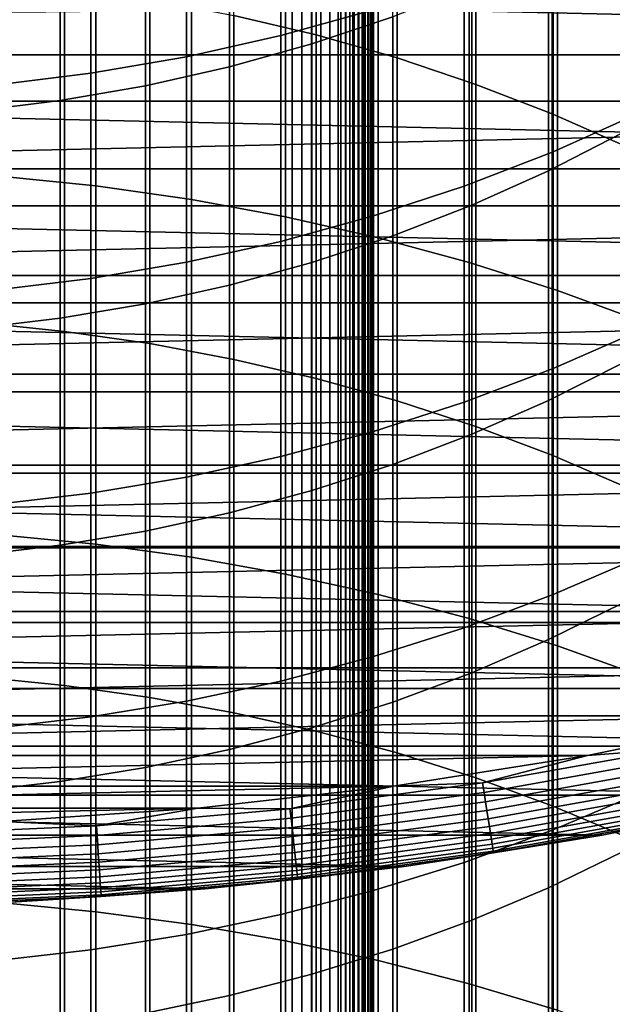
# Model space of a CAD drawing. Header units: metres. Extents: x -28 to 70, y -218 to 28.
# Tile 187 of 256: x 1.32 to 4.97, y -28.1 to -22.03. Entities that reach past the tile are written whole.
import ezdxf

# ---------------------------------------------------------------- set-up
doc = ezdxf.new("R2010")
doc.units = ezdxf.units.M
doc.layers.add('solid_10_261_432_XXX', color=7, linetype='CONTINUOUS')

msp = doc.modelspace()

# ---------------------------------------------------------------- linework, layer by layer
at = {"layer": 'solid_10_261_432_XXX'}
for points in [[(-3.3, -17.029387, 235.5), (-3.3, -180.294357, 235.5), (3.3, -180.294357, 235.5), (3.3, -17.029387, 235.5)], [(3, -17.029387, 225.5), (3, -180.294357, 225.5), (-3, -180.294357, 225.5), (-3, -17.029387, 225.5)], [(3.060268, -180.294357, 225.503647), (3, -180.294357, 225.5), (3, -17.029387, 225.5), (3.060268, -17.029387, 225.503647)], [(3.060268, -17.029387, 225.503647), (3.119658, -17.029387, 225.514526), (3.119658, -180.294357, 225.514526), (3.060268, -180.294357, 225.503647)], [(3.119658, -17.029387, 225.514526), (3.176794, -17.029387, 225.532303), (3.176794, -180.294357, 225.532303), (3.119658, -180.294357, 225.514526)], [(3.176794, -17.029387, 225.532303), (3.231933, -17.029387, 225.557053), (3.231934, -180.294357, 225.557053), (3.176794, -180.294357, 225.532303)], [(3.231933, -17.029387, 225.557053), (3.283684, -17.029387, 225.588272), (3.283684, -180.294357, 225.588272), (3.231934, -180.294357, 225.557053)], [(3.283684, -17.029387, 225.588272), (3.33129, -17.029387, 225.625504), (3.33129, -180.294357, 225.625504), (3.283684, -180.294357, 225.588272)], [(3.328463, -17.029387, 235.497971), (3.3, -17.029387, 235.5), (3.3, -180.294357, 235.5), (3.328463, -180.294357, 235.497971)], [(3.356374, -17.029387, 235.491898), (3.328463, -17.029387, 235.497971), (3.328463, -180.294357, 235.497971), (3.356374, -180.294357, 235.491898)], [(3.33129, -17.029387, 225.625504), (3.374055, -17.029387, 225.668213), (3.374055, -180.294357, 225.668213), (3.33129, -180.294357, 225.625504)], [(3.383135, -17.029387, 235.481903), (3.356374, -17.029387, 235.491898), (3.356374, -180.294357, 235.491898), (3.383135, -180.294357, 235.481903)], [(3.374055, -17.029387, 225.668213), (3.411355, -17.029387, 225.715775), (3.411355, -180.294357, 225.715775), (3.374055, -180.294357, 225.668213)], [(3.4082, -17.029387, 235.468201), (3.383135, -17.029387, 235.481903), (3.383135, -180.294357, 235.481903), (3.4082, -180.294357, 235.468201)], [(3.431058, -17.029387, 235.45108), (3.4082, -17.029387, 235.468201), (3.4082, -180.294357, 235.468201), (3.431058, -180.294357, 235.45108)], [(3.411355, -17.029387, 225.715775), (3.442644, -17.029387, 225.767471), (3.442644, -180.294357, 225.767471), (3.411355, -180.294357, 225.715775)], [(3.451243, -17.029387, 235.430862), (3.431058, -17.029387, 235.45108), (3.431058, -180.294357, 235.45108), (3.451243, -180.294357, 235.430862)], [(3.442644, -17.029387, 225.767471), (3.467465, -17.029387, 225.822586), (3.467465, -180.294357, 225.822586), (3.442644, -180.294357, 225.767471)], [(3.468343, -17.029387, 235.40799), (3.451243, -17.029387, 235.430862), (3.451243, -180.294357, 235.430862), (3.468343, -180.294357, 235.40799)], [(3.467465, -17.029387, 225.822586), (3.485456, -17.029387, 225.88028), (3.485456, -180.294357, 225.88028), (3.467465, -180.294357, 225.822586)], [(3.482009, -17.029387, 235.382904), (3.468343, -17.029387, 235.40799), (3.468343, -180.294357, 235.40799), (3.482009, -180.294357, 235.382904)], [(3.491963, -17.029387, 235.356125), (3.482009, -17.029387, 235.382904), (3.482009, -180.294357, 235.382904), (3.491963, -180.294357, 235.356125)], [(3.485456, -17.029387, 225.88028), (3.496354, -17.029387, 225.939728), (3.496354, -180.294357, 225.939728), (3.485456, -180.294357, 225.88028)], [(3.498001, -17.029387, 235.328201), (3.491963, -17.029387, 235.356125), (3.491963, -180.294357, 235.356125), (3.498001, -180.294357, 235.328201)], [(3.496354, -17.029387, 225.939728), (3.5, -17.029387, 226), (3.5, -180.294357, 226), (3.496354, -180.294357, 225.939728)], [(3.498001, -180.294357, 235.328201), (3.5, -180.294357, 235.300003), (3.5, -17.029387, 235.300003), (3.498001, -17.029387, 235.328201)], [(3.5, -17.029387, 235.300003), (3.5, -180.294357, 235.300003), (3.5, -180.294357, 226), (3.5, -17.029387, 226)], [(3.1491, -20.067823, 459.382751), (3.1491, -22.125696, 461.557281), (2.640641, -22.004824, 461.674866), (2.640641, -19.943756, 459.496979)], [(3.646882, -20.213453, 459.248688), (3.646882, -22.267578, 461.419281), (3.1491, -22.125696, 461.557281), (3.1491, -20.067823, 459.382751)], [(4.1323, -20.380152, 459.095245), (4.1323, -22.429985, 461.261292), (3.646882, -22.267578, 461.419281), (3.646882, -20.213453, 459.248688)], [(4.603708, -20.567352, 458.922913), (4.603708, -22.612368, 461.083862), (4.1323, -22.429985, 461.261292), (4.1323, -20.380152, 459.095245)], [(5.059506, -20.774424, 458.732269), (5.059506, -22.814106, 460.887604), (4.603708, -22.612368, 461.083862), (4.603708, -20.567352, 458.922913)], [(3.122935, -20.891821, 431.473114), (3.122935, -22.180351, 433.635559), (3.621314, -22.013006, 433.738434), (3.621314, -20.721704, 431.57135)], [(3.501391, -20.758537, 428.68335), (3.501391, -21.970247, 430.850494), (2.929983, -22.12952, 430.758545), (2.929983, -20.920284, 428.595795)], [(1.197506, -20.844639, 462.803528), (1.197506, -22.996475, 464.955353), (1.791665, -23.05608, 464.894104), (1.791665, -20.905909, 462.743927)], [(1.791665, -20.905909, 462.743927), (1.791665, -23.05608, 464.894104), (2.379969, -23.139263, 464.808594), (2.379969, -20.991417, 462.660736)], [(2.929983, -20.920284, 428.595795), (2.929983, -22.12952, 430.758545), (2.348998, -22.260256, 430.683075), (2.348998, -21.053049, 428.523956)], [(2.613968, -21.03653, 431.389587), (2.613968, -22.322702, 433.548065), (3.122935, -22.180351, 433.635559), (3.122935, -20.891821, 431.473114)], [(2.379969, -20.991417, 462.660736), (2.379969, -23.139263, 464.808594), (2.960494, -23.245752, 464.699127), (2.960494, -21.100882, 462.55426)], [(2.348998, -21.053049, 428.523956), (2.348998, -22.260256, 430.683075), (1.760336, -22.362024, 430.624298), (1.760336, -21.156399, 428.468018)], [(2.096138, -21.155336, 431.320984), (2.096138, -22.439573, 433.476227), (2.613968, -22.322702, 433.548065), (2.613968, -21.03653, 431.389587)], [(2.960494, -21.100882, 462.55426), (2.960494, -23.245752, 464.699127), (3.531343, -23.3752, 464.56604), (3.531343, -21.233948, 462.424805)], [(1.760336, -21.156399, 428.468018), (1.760336, -22.362024, 430.624298), (1.16592, -22.434492, 430.582458), (1.16592, -21.229992, 428.428192)], [(1.571201, -21.247841, 431.267578), (1.571201, -22.530573, 433.420288), (2.096138, -22.439573, 433.476227), (2.096138, -21.155336, 431.320984)], [(3.531343, -21.233948, 462.424805), (3.531343, -23.3752, 464.56604), (4.090651, -23.527184, 464.409821), (4.090651, -21.390177, 462.272827)], [(1.040938, -21.31373, 431.229553), (1.040938, -22.595388, 433.380432), (1.571201, -22.530573, 433.420288), (1.571201, -21.247841, 431.267578)], [(5.139678, -21.326853, 431.221954), (5.139678, -22.608297, 433.372498), (4.608047, -22.845768, 433.226532), (4.608047, -21.568256, 431.082581)], [(4.090651, -21.390177, 462.272827), (4.090651, -23.527184, 464.409821), (4.636589, -23.701204, 464.230927), (4.636589, -21.569061, 462.098785)], [(4.57959, -21.60568, 433.9888), (4.57959, -22.963257, 436.130615), (5.036238, -22.72879, 436.283813), (5.036238, -21.367081, 434.135468)], [(16.164074, -22.247982, -5), (-16.164074, -22.247982, -5), (-17.145966, -21.50037, -5)], [(17.145966, -21.50037, -5), (16.164074, -22.247982, -5), (-17.145966, -21.50037, -5)], [(4.608047, -21.568256, 431.082581), (4.608047, -22.845768, 433.226532), (4.061356, -23.056971, 433.09671), (4.061356, -21.782955, 430.958618)], [(4.107415, -21.821232, 433.856323), (4.107415, -23.175076, 435.992218), (4.57959, -22.963257, 436.130615), (4.57959, -21.60568, 433.9888)], [(4.636589, -21.569061, 462.098785), (4.636589, -23.701204, 464.230927), (5.167373, -23.896696, 464.029968), (5.167373, -21.770018, 461.90329)], [(1.598617, -21.827667, 461.847229), (1.598617, -23.95278, 463.972321), (1.068586, -23.898609, 464.028015), (1.068586, -21.771982, 461.901398)], [(4.061356, -21.782955, 430.958618), (4.061356, -23.056971, 433.09671), (3.501391, -23.241211, 432.983459), (3.501391, -21.970247, 430.850494)], [(14.874039, -22.533596), (15.870024, -21.843588), (0, -22), (-14.873999, -22.533623)], [(2.123228, -21.905369, 461.771637), (2.123228, -24.028368, 463.894623), (1.598617, -23.95278, 463.972321), (1.598617, -21.827667, 461.847229)], [(3.621314, -22.013006, 433.738434), (3.621314, -23.363529, 435.86911), (4.107415, -23.175076, 435.992218), (4.107415, -21.821232, 433.856323)], [(2.640641, -22.004824, 461.674866), (2.640641, -24.12512, 463.795166), (2.123228, -24.028368, 463.894623), (2.123228, -21.905369, 461.771637)], [(3.1491, -22.125696, 461.557281), (3.1491, -24.242708, 463.674316), (2.640641, -24.12512, 463.795166), (2.640641, -22.004824, 461.674866)], [(3.501391, -21.970247, 430.850494), (3.501391, -23.241211, 432.983459), (2.929983, -23.397892, 432.887146), (2.929983, -22.12952, 430.758545)], [(3.122935, -22.180351, 433.635559), (3.122935, -23.527977, 435.761658), (3.621314, -23.363529, 435.86911), (3.621314, -22.013006, 433.738434)], [(2.929983, -22.12952, 430.758545), (2.929983, -23.397892, 432.887146), (2.348998, -23.526497, 432.808075), (2.348998, -22.260256, 430.683075)], [(3.646882, -22.267578, 461.419281), (3.646882, -24.380732, 463.53241), (3.1491, -24.242708, 463.674316), (3.1491, -22.125696, 461.557281)], [(2.613968, -22.322702, 433.548065), (2.613968, -23.667862, 435.670288), (3.122935, -23.527977, 435.761658), (3.122935, -22.180351, 433.635559)], [(15.149656, -22.950771, -5), (-15.149656, -22.950771, -5), (-16.164074, -22.247982, -5)], [(16.164074, -22.247982, -5), (15.149656, -22.950771, -5), (-16.164074, -22.247982, -5)], [(2.348998, -22.260256, 430.683075), (2.348998, -23.526497, 432.808075), (1.760336, -23.626606, 432.746552), (1.760336, -22.362024, 430.624298)], [(4.1323, -22.429985, 461.261292), (4.1323, -24.538723, 463.370026), (3.646882, -24.380732, 463.53241), (3.646882, -22.267578, 461.419281)], [(2.096138, -22.439573, 433.476227), (2.096138, -23.782711, 435.595245), (2.613968, -23.667862, 435.670288), (2.613968, -22.322702, 433.548065)], [(1.760336, -22.362024, 430.624298), (1.760336, -23.626606, 432.746552), (1.16592, -23.697895, 432.702728), (1.16592, -22.434492, 430.582458)], [(1.571201, -22.530573, 433.420288), (1.571201, -23.872133, 435.536804), (2.096138, -23.782711, 435.595245), (2.096138, -22.439573, 433.476227)], [(4.603708, -22.612368, 461.083862), (4.603708, -24.716146, 463.187622), (4.1323, -24.538723, 463.370026), (4.1323, -22.429985, 461.261292)], [(-14.873999, -22.533623), (-13.848095, -23.178228), (14.874039, -22.533596)], [(-13.848095, -23.178228), (13.848136, -23.178204), (14.874039, -22.533596)], [(1.040938, -22.595388, 433.380432), (1.040938, -23.935825, 435.495209), (1.571201, -23.872133, 435.536804), (1.571201, -22.530573, 433.420288)], [(5.059506, -22.814106, 460.887604), (5.059506, -24.912403, 462.985901), (4.603708, -24.716146, 463.187622), (4.603708, -22.612368, 461.083862)], [(5.139678, -22.608297, 433.372498), (5.139678, -23.948511, 435.486908), (4.608047, -24.18187, 435.334442), (4.608047, -22.845768, 433.226532)], [(4.57959, -22.963257, 436.130615), (4.57959, -24.379333, 438.234192), (5.036238, -24.149178, 438.393799), (5.036238, -22.72879, 436.283813)], [(4.608047, -22.845768, 433.226532), (4.608047, -24.18187, 435.334442), (4.061356, -24.389414, 435.198853), (4.061356, -23.056971, 433.09671)], [(14.104724, -23.607344, -5), (-14.104724, -23.607344, -5), (-15.149656, -22.950771, -5)], [(15.149656, -22.950771, -5), (14.104724, -23.607344, -5), (-15.149656, -22.950771, -5)], [(1.197506, -22.996475, 464.955353), (1.197506, -25.206787, 467.047089), (1.791665, -25.264681, 466.984192), (1.791665, -23.05608, 464.894104)], [(4.107415, -23.175076, 435.992218), (4.107415, -24.587259, 438.090027), (4.57959, -24.379333, 438.234192), (4.57959, -22.963257, 436.130615)], [(1.791665, -23.05608, 464.894104), (1.791665, -25.264681, 466.984192), (2.379969, -25.345476, 466.896423), (2.379969, -23.139263, 464.808594)], [(4.061356, -23.056971, 433.09671), (4.061356, -24.389414, 435.198853), (3.501391, -24.570465, 435.080566), (3.501391, -23.241211, 432.983459)], [(-13.848095, -23.178228), (-12.79426, -23.776182), (13.848136, -23.178204)], [(-12.79426, -23.776182), (12.794302, -23.776161), (13.848136, -23.178204)], [(2.379969, -23.139263, 464.808594), (2.379969, -25.345476, 466.896423), (2.960494, -25.448908, 466.784088), (2.960494, -23.245752, 464.699127)], [(3.621314, -23.363529, 435.86911), (3.621314, -24.772247, 437.961761), (4.107415, -24.587259, 438.090027), (4.107415, -23.175076, 435.992218)], [(3.501391, -23.241211, 432.983459), (3.501391, -24.570465, 435.080566), (2.929983, -24.724432, 434.97998), (2.929983, -23.397892, 432.887146)], [(2.960494, -23.245752, 464.699127), (2.960494, -25.448908, 466.784088), (3.531343, -25.57464, 466.647491), (3.531343, -23.3752, 464.56604)], [(3.122935, -23.527977, 435.761658), (3.122935, -24.933674, 437.849823), (3.621314, -24.772247, 437.961761), (3.621314, -23.363529, 435.86911)], [(2.929983, -23.397892, 432.887146), (2.929983, -24.724432, 434.97998), (2.348998, -24.850809, 434.89743), (2.348998, -23.526497, 432.808075)], [(3.531343, -23.3752, 464.56604), (3.531343, -25.57464, 466.647491), (4.090651, -25.722261, 466.487122), (4.090651, -23.527184, 464.409821)], [(2.348998, -23.526497, 432.808075), (2.348998, -24.850809, 434.89743), (1.760336, -24.949186, 434.83313), (1.760336, -23.626606, 432.746552)], [(2.613968, -23.667862, 435.670288), (2.613968, -25.070988, 437.754608), (3.122935, -24.933674, 437.849823), (3.122935, -23.527977, 435.761658)], [(4.090651, -23.527184, 464.409821), (4.090651, -25.722261, 466.487122), (4.636589, -25.891289, 466.303528), (4.636589, -23.701204, 464.230927)], [(13.031395, -24.216373, -5), (-13.031395, -24.216373, -5), (-14.104724, -23.607344, -5)], [(14.104724, -23.607344, -5), (13.031395, -24.216373, -5), (-14.104724, -23.607344, -5)], [(1.760336, -23.626606, 432.746552), (1.760336, -24.949186, 434.83313), (1.16592, -25.019241, 434.787384), (1.16592, -23.697895, 432.702728)], [(2.096138, -23.782711, 435.595245), (2.096138, -25.183725, 437.676453), (2.613968, -25.070988, 437.754608), (2.613968, -23.667862, 435.670288)], [(4.636589, -23.701204, 464.230927), (4.636589, -25.891289, 466.303528), (5.167373, -26.081169, 466.09726), (5.167373, -23.896696, 464.029968)], [(-12.79426, -23.776182), (-11.714675, -24.326248), (12.794302, -23.776161)], [(-11.714675, -24.326248), (11.714718, -24.326229), (12.794302, -23.776161)], [(1.571201, -23.872133, 435.536804), (1.571201, -25.271503, 437.615601), (2.096138, -25.183725, 437.676453), (2.096138, -23.782711, 435.595245)], [(1.040938, -23.935825, 435.495209), (1.040938, -25.334024, 437.572235), (1.571201, -25.271503, 437.615601), (1.571201, -23.872133, 435.536804)], [(1.598617, -23.95278, 463.972321), (1.598617, -26.135641, 466.038086), (1.068586, -26.083027, 466.095245), (1.068586, -23.898609, 464.028015)], [(2.123228, -24.028368, 463.894623), (2.123228, -26.209061, 465.958344), (1.598617, -26.135641, 466.038086), (1.598617, -23.95278, 463.972321)], [(5.139678, -23.948511, 435.486908), (5.139678, -25.346478, 437.563599), (4.608047, -25.575548, 437.404755), (4.608047, -24.18187, 435.334442)], [(2.640641, -24.12512, 463.795166), (2.640641, -26.303036, 465.856232), (2.123228, -26.209061, 465.958344), (2.123228, -24.028368, 463.894623)], [(3.1491, -24.242708, 463.674316), (3.1491, -26.417248, 465.732178), (2.640641, -26.303036, 465.856232), (2.640641, -24.12512, 463.795166)], [(4.57959, -24.379333, 438.234192), (4.57959, -25.852837, 440.297974), (5.036238, -25.627165, 440.463837), (5.036238, -24.149178, 438.393799)], [(4.608047, -24.18187, 435.334442), (4.608047, -25.575548, 437.404755), (4.061356, -25.779276, 437.263519), (4.061356, -24.389414, 435.198853)], [(11.931824, -24.776632, -5), (-11.931824, -24.776632, -5), (-13.031395, -24.216373, -5)], [(13.031395, -24.216373, -5), (11.931824, -24.776632, -5), (-13.031395, -24.216373, -5)], [(3.646882, -24.380732, 463.53241), (3.646882, -26.55131, 465.586548), (3.1491, -26.417248, 465.732178), (3.1491, -24.242708, 463.674316)], [(-11.714675, -24.326248), (-10.611524, -24.827314), (11.714718, -24.326229)], [(-10.611524, -24.827314), (10.611567, -24.827295), (11.714718, -24.326229)], [(4.061356, -24.389414, 435.198853), (4.061356, -25.779276, 437.263519), (3.501391, -25.956999, 437.140289), (3.501391, -24.570465, 435.080566)], [(4.1323, -24.538723, 463.370026), (4.1323, -26.704765, 465.419861), (3.646882, -26.55131, 465.586548), (3.646882, -24.380732, 463.53241)], [(4.107415, -24.587259, 438.090027), (4.107415, -26.056711, 440.148132), (4.57959, -25.852837, 440.297974), (4.57959, -24.379333, 438.234192)], [(3.501391, -24.570465, 435.080566), (3.501391, -25.956999, 437.140289), (2.929983, -26.108135, 437.035492), (2.929983, -24.724432, 434.97998)], [(4.603708, -24.716146, 463.187622), (4.603708, -26.877098, 465.232635), (4.1323, -26.704765, 465.419861), (4.1323, -24.538723, 463.370026)], [(3.621314, -24.772247, 437.961761), (3.621314, -26.238094, 440.014801), (4.107415, -26.056711, 440.148132), (4.107415, -24.587259, 438.090027)], [(2.929983, -24.724432, 434.97998), (2.929983, -26.108135, 437.035492), (2.348998, -26.232191, 436.949463), (2.348998, -24.850809, 434.89743)], [(5.059506, -24.912403, 462.985901), (5.059506, -27.06772, 465.025574), (4.603708, -26.877098, 465.232635), (4.603708, -24.716146, 463.187622)], [(10.808199, -25.28701, -5), (-10.808199, -25.28701, -5), (-11.931824, -24.776632, -5)], [(11.931824, -24.776632, -5), (10.808199, -25.28701, -5), (-11.931824, -24.776632, -5)], [(3.122935, -24.933674, 437.849823), (3.122935, -26.396374, 439.898468), (3.621314, -26.238094, 440.014801), (3.621314, -24.772247, 437.961761)], [(-10.611524, -24.827314), (-9.486959, -25.278402), (10.611567, -24.827295)], [(-9.486959, -25.278402), (9.487002, -25.278385), (10.611567, -24.827295)], [(2.348998, -24.850809, 434.89743), (2.348998, -26.232191, 436.949463), (1.760336, -26.328758, 436.882507), (1.760336, -24.949186, 434.83313)], [(2.613968, -25.070988, 437.754608), (2.613968, -26.531012, 439.7995), (3.122935, -26.396374, 439.898468), (3.122935, -24.933674, 437.849823)], [(1.760336, -24.949186, 434.83313), (1.760336, -26.328758, 436.882507), (1.16592, -26.397526, 436.834808), (1.16592, -25.019241, 434.787384)], [(2.096138, -25.183725, 437.676453), (2.096138, -26.641554, 439.718262), (2.613968, -26.531012, 439.7995), (2.613968, -25.070988, 437.754608)], [(1.571201, -25.271503, 437.615601), (1.571201, -26.727621, 439.654999), (2.096138, -26.641554, 439.718262), (2.096138, -25.183725, 437.676453)], [(1.197506, -25.206787, 467.047089), (1.197506, -27.473896, 469.077118), (1.791665, -27.530035, 469.012665), (1.791665, -25.264681, 466.984192)], [(9.662813, -25.746456, -5), (-9.662813, -25.746456, -5), (-10.808199, -25.28701, -5)], [(10.808199, -25.28701, -5), (9.662813, -25.746456, -5), (-10.808199, -25.28701, -5)], [(-9.486959, -25.278402), (-8.343321, -25.678572), (9.487002, -25.278385)], [(-8.343321, -25.678572), (8.343367, -25.678556), (9.487002, -25.278385)], [(1.040938, -25.334024, 437.572235), (1.040938, -26.788925, 439.609955), (1.571201, -26.727621, 439.654999), (1.571201, -25.271503, 437.615601)], [(1.791665, -25.264681, 466.984192), (1.791665, -27.530035, 469.012665), (2.379969, -27.608379, 468.922699), (2.379969, -25.345476, 466.896423)], [(2.379969, -25.345476, 466.896423), (2.379969, -27.608379, 468.922699), (2.960494, -27.708677, 468.807526), (2.960494, -25.448908, 466.784088)], [(5.139678, -25.346478, 437.563599), (5.139678, -26.801136, 439.600983), (4.608047, -27.025742, 439.435883), (4.608047, -25.575548, 437.404755)], [(2.960494, -25.448908, 466.784088), (2.960494, -27.708677, 468.807526), (3.531343, -27.830599, 468.667542), (3.531343, -25.57464, 466.647491)], [(3.531343, -25.57464, 466.647491), (3.531343, -27.830599, 468.667542), (4.090651, -27.973745, 468.503174), (4.090651, -25.722261, 466.487122)], [(4.608047, -25.575548, 437.404755), (4.608047, -27.025742, 439.435883), (4.061356, -27.2255, 439.289062), (4.061356, -25.779276, 437.263519)], [(4.57959, -25.852837, 440.297974), (4.57959, -27.382645, 442.320343), (5.036238, -27.161629, 442.492371), (5.036238, -25.627165, 440.463837)], [(-8.343321, -25.678572), (-7.182882, -26.027027), (8.343367, -25.678556)], [(-7.182882, -26.027027), (7.182928, -26.027016), (8.343367, -25.678556)], [(4.090651, -25.722261, 466.487122), (4.090651, -27.973745, 468.503174), (4.636589, -28.137648, 468.314972), (4.636589, -25.891289, 466.303528)], [(8.49796, -26.154057, -5), (-8.49796, -26.154057, -5), (-9.662813, -25.746456, -5)], [(9.662813, -25.746456, -5), (8.49796, -26.154057, -5), (-9.662813, -25.746456, -5)], [(4.061356, -25.779276, 437.263519), (4.061356, -27.2255, 439.289062), (3.501391, -27.399761, 439.16098), (3.501391, -25.956999, 437.140289)], [(4.107415, -26.056711, 440.148132), (4.107415, -27.582314, 442.164948), (4.57959, -27.382645, 442.320343), (4.57959, -25.852837, 440.297974)], [(4.636589, -25.891289, 466.303528), (4.636589, -28.137648, 468.314972), (5.167373, -28.321774, 468.103546), (5.167373, -26.081169, 466.09726)], [(3.501391, -25.956999, 437.140289), (3.501391, -27.399761, 439.16098), (2.929983, -27.547951, 439.052063), (2.929983, -26.108135, 437.035492)], [(-7.182882, -26.027027), (-6.007944, -26.32308), (7.182928, -26.027016)], [(-6.007944, -26.32308), (6.00799, -26.323071), (7.182928, -26.027016)], [(1.598617, -26.135641, 466.038086), (1.598617, -28.374594, 468.042908), (1.068586, -28.323574, 468.101471), (1.068586, -26.083027, 466.095245)], [(3.621314, -26.238094, 440.014801), (3.621314, -27.759954, 442.026672), (4.107415, -27.582314, 442.164948), (4.107415, -26.056711, 440.148132)], [(7.315989, -26.508984, -5), (-7.315989, -26.508984, -5), (-8.49796, -26.154057, -5)], [(8.49796, -26.154057, -5), (7.315989, -26.508984, -5), (-8.49796, -26.154057, -5)], [(2.123228, -26.209061, 465.958344), (2.123228, -28.445787, 467.961151), (1.598617, -28.374594, 468.042908), (1.598617, -26.135641, 466.038086)], [(2.929983, -26.108135, 437.035492), (2.929983, -27.547951, 439.052063), (2.348998, -27.66959, 438.962677), (2.348998, -26.232191, 436.949463)], [(2.640641, -26.303036, 465.856232), (2.640641, -28.536915, 467.856506), (2.123228, -28.445787, 467.961151), (2.123228, -26.209061, 465.958344)], [(2.348998, -26.232191, 436.949463), (2.348998, -27.66959, 438.962677), (1.760336, -27.764277, 438.893066), (1.760336, -26.328758, 436.882507)], [(3.122935, -26.396374, 439.898468), (3.122935, -27.914968, 441.906036), (3.621314, -27.759954, 442.026672), (3.621314, -26.238094, 440.014801)], [(-6.007944, -26.32308), (-4.820953, -26.566114), (6.00799, -26.323071)], [(-4.820953, -26.566114), (4.821001, -26.566105), (6.00799, -26.323071)], [(1.760336, -26.328758, 436.882507), (1.760336, -27.764277, 438.893066), (1.16592, -27.831703, 438.843506), (1.16592, -26.397526, 436.834808)], [(3.1491, -26.417248, 465.732178), (3.1491, -28.647665, 467.72934), (2.640641, -28.536915, 467.856506), (2.640641, -26.303036, 465.856232)], [(5.352573, -26.525612, -0.003646), (6.00799, -26.323071), (4.821001, -26.566105)], [(2.613968, -26.531012, 439.7995), (2.613968, -28.046829, 441.803406), (3.122935, -27.914968, 441.906036), (3.122935, -26.396374, 439.898468)], [(3.646882, -26.55131, 465.586548), (3.646882, -28.777662, 467.580078), (3.1491, -28.647665, 467.72934), (3.1491, -26.417248, 465.732178)], [(6.119315, -26.81052, -5), (-6.119315, -26.81052, -5), (-7.315989, -26.508984, -5)], [(7.315989, -26.508984, -5), (6.119315, -26.81052, -5), (-7.315989, -26.508984, -5)], [(-4.820953, -26.566114), (-3.624228, -26.755651), (4.821001, -26.566105)], [(-3.624228, -26.755651), (3.624276, -26.755646), (4.821001, -26.566105)], [(2.096138, -26.641554, 439.718262), (2.096138, -28.155088, 441.719147), (2.613968, -28.046829, 441.803406), (2.613968, -26.531012, 439.7995)], [(4.174017, -26.736412, -0.003646), (4.821001, -26.566105), (3.624276, -26.755646)], [(4.1323, -26.704765, 465.419861), (4.1323, -28.926468, 467.40921), (3.646882, -28.777662, 467.580078), (3.646882, -26.55131, 465.586548)], [(4.174017, -26.736412, -0.003646), (5.352573, -26.525612, -0.003646), (4.821001, -26.566105)], [(4.183187, -26.795149, -0.014544), (5.364332, -26.583885, -0.014544), (5.352573, -26.525612, -0.003646), (4.174017, -26.736412, -0.003646)], [(1.571201, -26.727621, 439.654999), (1.571201, -28.239382, 441.653534), (2.096138, -28.155088, 441.719147), (2.096138, -26.641554, 439.718262)], [(4.192087, -26.852156, -0.032535), (5.375745, -26.640444, -0.032535), (5.364332, -26.583885, -0.014544), (4.183187, -26.795149, -0.014544)], [(4.200587, -26.906603, -0.057356), (5.386645, -26.694462, -0.057356), (5.375745, -26.640444, -0.032535), (4.192087, -26.852156, -0.032535)], [(4.208563, -26.957693, -0.088645), (5.396873, -26.74515, -0.088645), (5.386645, -26.694462, -0.057356), (4.200587, -26.906603, -0.057356)], [(-3.624228, -26.755651), (-2.420187, -26.891312), (3.624276, -26.755646)], [(-2.420187, -26.891312), (2.420235, -26.891308), (3.624276, -26.755646)], [(1.040938, -26.788925, 439.609955), (1.040938, -28.299421, 441.606812), (1.571201, -28.239382, 441.653534), (1.571201, -26.727621, 439.654999)], [(2.987291, -26.894873, -0.003646), (3.624276, -26.755646), (2.420235, -26.891308)], [(2.987291, -26.894873, -0.003646), (4.174017, -26.736412, -0.003646), (3.624276, -26.755646)], [(2.993854, -26.953959, -0.014544), (4.183187, -26.795149, -0.014544), (4.174017, -26.736412, -0.003646), (2.987291, -26.894873, -0.003646)], [(4.603708, -26.877098, 465.232635), (4.603708, -29.093576, 467.217346), (4.1323, -28.926468, 467.40921), (4.1323, -26.704765, 465.419861)], [(4.215899, -27.004681, -0.125945), (5.40628, -26.791767, -0.125945), (5.396873, -26.74515, -0.088645), (4.208563, -26.957693, -0.088645)], [(4.910312, -27.058062, -5), (-4.910312, -27.058062, -5), (-6.119315, -26.81052, -5)], [(6.119315, -26.81052, -5), (4.910312, -27.058062, -5), (-6.119315, -26.81052, -5)], [(3.000223, -27.011305, -0.032535), (4.192087, -26.852156, -0.032535), (4.183187, -26.795149, -0.014544), (2.993854, -26.953959, -0.014544)], [(4.222487, -27.046879, -0.16871), (5.414728, -26.833632, -0.16871), (5.40628, -26.791767, -0.125945), (4.215899, -27.004681, -0.125945)], [(5.139678, -26.801136, 439.600983), (5.139678, -28.311378, 441.597504), (4.608047, -28.531351, 441.42627), (4.608047, -27.025742, 439.435883)], [(6.119325, -26.810518, -0.5), (4.910314, -27.058064, -0.5), (4.910312, -27.058062, -5), (6.119315, -26.81052, -5)], [(5.438848, -26.953159, -0.440391), (4.910314, -27.058064, -0.5), (6.119325, -26.810518, -0.5)], [(3.006307, -27.066074, -0.057356), (4.200587, -26.906603, -0.057356), (4.192087, -26.852156, -0.032535), (3.000223, -27.011305, -0.032535)], [(4.22823, -27.08367, -0.216316), (5.422093, -26.870131, -0.216316), (5.414728, -26.833632, -0.16871), (4.222487, -27.046879, -0.16871)], [(4.233046, -27.114515, -0.268066), (5.428269, -26.900734, -0.268066), (5.422093, -26.870131, -0.216316), (4.22823, -27.08367, -0.216316)], [(5.059506, -27.06772, 465.025574), (5.059506, -29.278419, 467.005096), (4.603708, -29.093576, 467.217346), (4.603708, -26.877098, 465.232635)], [(-2.420187, -26.891312), (-1.211323, -26.972815), (2.420235, -26.891308)], [(-1.211323, -26.972815), (1.211371, -26.972811), (2.420235, -26.891308)], [(1.794717, -27.000687, -0.003646), (2.420235, -26.891308), (1.211371, -26.972811)], [(1.794717, -27.000687, -0.003646), (2.987291, -26.894873, -0.003646), (2.420235, -26.891308)], [(1.79866, -27.060005, -0.014544), (2.993854, -26.953959, -0.014544), (2.987291, -26.894873, -0.003646), (1.794717, -27.000687, -0.003646)], [(3.012015, -27.117468, -0.088645), (4.208563, -26.957693, -0.088645), (4.200587, -26.906603, -0.057356), (3.006307, -27.066074, -0.057356)], [(4.236864, -27.138968, -0.323206), (5.433164, -26.924994, -0.323206), (5.428269, -26.900734, -0.268066), (4.233046, -27.114515, -0.268066)], [(4.239627, -27.156668, -0.380929), (5.436707, -26.942554, -0.380929), (5.433164, -26.924994, -0.323206), (4.236864, -27.138968, -0.323206)], [(4.241296, -27.167356, -0.440391), (5.438848, -26.953159, -0.440391), (5.436707, -26.942554, -0.380929), (4.239627, -27.156668, -0.380929)], [(0.59863, -27.053646, -0.003646), (1.794717, -27.000687, -0.003646), (1.211371, -26.972811)], [(0.599945, -27.113079, -0.014544), (1.79866, -27.060005, -0.014544), (1.794717, -27.000687, -0.003646), (0.59863, -27.053646, -0.003646)], [(1.802487, -27.117577, -0.032535), (3.000223, -27.011305, -0.032535), (2.993854, -26.953959, -0.014544), (1.79866, -27.060005, -0.014544)], [(3.017265, -27.164732, -0.125945), (4.215899, -27.004681, -0.125945), (4.208563, -26.957693, -0.088645), (3.012015, -27.117468, -0.088645)], [(3.02198, -27.20718, -0.16871), (4.222487, -27.046879, -0.16871), (4.215899, -27.004681, -0.125945), (3.017265, -27.164732, -0.125945)], [(4.241296, -27.167356, -0.440391), (4.910314, -27.058064, -0.5), (5.438848, -26.953159, -0.440391)], [(3.691424, -27.251118, -5), (-3.691424, -27.251118, -5), (-4.910312, -27.058062, -5)], [(4.910312, -27.058062, -5), (3.691424, -27.251118, -5), (-4.910312, -27.058062, -5)], [(0.601221, -27.170765, -0.032535), (1.802487, -27.117577, -0.032535), (1.79866, -27.060005, -0.014544), (0.599945, -27.113079, -0.014544)], [(1.806141, -27.172562, -0.057356), (3.006307, -27.066074, -0.057356), (3.000223, -27.011305, -0.032535), (1.802487, -27.117577, -0.032535)], [(1.809571, -27.224157, -0.088645), (3.012015, -27.117468, -0.088645), (3.006307, -27.066074, -0.057356), (1.806141, -27.172562, -0.057356)], [(3.026091, -27.244188, -0.216316), (4.22823, -27.08367, -0.216316), (4.222487, -27.046879, -0.16871), (3.02198, -27.20718, -0.16871)], [(4.910314, -27.058064, -0.5), (3.691414, -27.251118, -0.5), (3.691424, -27.251118, -5), (4.910312, -27.058062, -5)], [(4.241296, -27.167356, -0.440391), (3.691414, -27.251118, -0.5), (4.910314, -27.058064, -0.5)], [(4.608047, -27.025742, 439.435883), (4.608047, -28.531351, 441.42627), (4.061356, -28.726988, 441.274017), (4.061356, -27.2255, 439.289062)], [(0.60244, -27.225857, -0.057356), (1.806141, -27.172562, -0.057356), (1.802487, -27.117577, -0.032535), (0.601221, -27.170765, -0.032535)], [(1.812725, -27.271608, -0.125945), (3.017265, -27.164732, -0.125945), (3.012015, -27.117468, -0.088645), (1.809571, -27.224157, -0.088645)], [(3.029537, -27.275219, -0.268066), (4.233046, -27.114515, -0.268066), (4.22823, -27.08367, -0.216316), (3.026091, -27.244188, -0.216316)], [(3.032269, -27.299816, -0.323206), (4.236864, -27.138968, -0.323206), (4.233046, -27.114515, -0.268066), (3.029537, -27.275219, -0.268066)], [(0.603584, -27.277554, -0.088645), (1.809571, -27.224157, -0.088645), (1.806141, -27.172562, -0.057356), (0.60244, -27.225857, -0.057356)], [(1.815557, -27.314222, -0.16871), (3.02198, -27.20718, -0.16871), (3.017265, -27.164732, -0.125945), (1.812725, -27.271608, -0.125945)], [(3.034247, -27.317621, -0.380929), (4.239627, -27.156668, -0.380929), (4.236864, -27.138968, -0.323206), (3.032269, -27.299816, -0.323206)], [(3.035441, -27.328373, -0.440391), (4.241296, -27.167356, -0.440391), (4.239627, -27.156668, -0.380929), (3.034247, -27.317621, -0.380929)], [(3.035441, -27.328373, -0.440391), (3.691414, -27.251118, -0.5), (4.241296, -27.167356, -0.440391)], [(4.57959, -27.382645, 442.320343), (4.57959, -28.9676, 444.299805), (5.036238, -28.751408, 444.477875), (5.036238, -27.161629, 442.492371)], [(0.604636, -27.325098, -0.125945), (1.812725, -27.271608, -0.125945), (1.809571, -27.224157, -0.088645), (0.603584, -27.277554, -0.088645)], [(1.818027, -27.351377, -0.216316), (3.026091, -27.244188, -0.216316), (3.02198, -27.20718, -0.16871), (1.815557, -27.314222, -0.16871)], [(1.820098, -27.382528, -0.268066), (3.029537, -27.275219, -0.268066), (3.026091, -27.244188, -0.216316), (1.818027, -27.351377, -0.216316)], [(4.061356, -27.2255, 439.289062), (4.061356, -28.726988, 441.274017), (3.501391, -28.897654, 441.141174), (3.501391, -27.399761, 439.16098)], [(2.465105, -27.38929, -5), (-2.465105, -27.38929, -5), (-3.691424, -27.251118, -5)], [(3.691424, -27.251118, -5), (2.465105, -27.38929, -5), (-3.691424, -27.251118, -5)], [(0.605581, -27.367796, -0.16871), (1.815557, -27.314222, -0.16871), (1.812725, -27.271608, -0.125945), (0.604636, -27.325098, -0.125945)], [(1.821739, -27.407223, -0.323206), (3.032269, -27.299816, -0.323206), (3.029537, -27.275219, -0.268066), (1.820098, -27.382528, -0.268066)], [(1.822927, -27.425098, -0.380929), (3.034247, -27.317621, -0.380929), (3.032269, -27.299816, -0.323206), (1.821739, -27.407223, -0.323206)], [(3.691414, -27.251118, -0.5), (2.46508, -27.389294, -0.5), (2.465105, -27.38929, -5), (3.691424, -27.251118, -5)], [(3.035441, -27.328373, -0.440391), (2.46508, -27.389294, -0.5), (3.691414, -27.251118, -0.5)], [(0.606405, -27.405024, -0.216316), (1.818027, -27.351377, -0.216316), (1.815557, -27.314222, -0.16871), (0.605581, -27.367796, -0.16871)], [(0.607095, -27.436237, -0.268066), (1.820098, -27.382528, -0.268066), (1.818027, -27.351377, -0.216316), (0.606405, -27.405024, -0.216316)], [(1.823645, -27.435892, -0.440391), (3.035441, -27.328373, -0.440391), (3.034247, -27.317621, -0.380929), (1.822927, -27.425098, -0.380929)], [(1.823645, -27.435892, -0.440391), (2.46508, -27.389294, -0.5), (3.035441, -27.328373, -0.440391)], [(2.465105, -27.38929, -5), (1.233793, -27.472309, -5), (-2.465105, -27.38929, -5)], [(0.607643, -27.460979, -0.323206), (1.821739, -27.407223, -0.323206), (1.820098, -27.382528, -0.268066), (0.607095, -27.436237, -0.268066)], [(0.608039, -27.478889, -0.380929), (1.822927, -27.425098, -0.380929), (1.821739, -27.407223, -0.323206), (0.607643, -27.460979, -0.323206)], [(0.608279, -27.489704, -0.440391), (1.823645, -27.435892, -0.440391), (1.822927, -27.425098, -0.380929), (0.608039, -27.478889, -0.380929)], [(2.46508, -27.389294, -0.5), (1.233783, -27.472309, -0.5), (1.233793, -27.472309, -5), (2.465105, -27.38929, -5)], [(1.823645, -27.435892, -0.440391), (1.233783, -27.472309, -0.5), (2.46508, -27.389294, -0.5)], [(3.501391, -27.399761, 439.16098), (3.501391, -28.897654, 441.141174), (2.929983, -29.042788, 441.028229), (2.929983, -27.547951, 439.052063)], [(4.107415, -27.582314, 442.164948), (4.107415, -29.162909, 444.138977), (4.57959, -28.9676, 444.299805), (4.57959, -27.382645, 442.320343)], [(0.608279, -27.489704, -0.440391), (1.233783, -27.472309, -0.5), (1.823645, -27.435892, -0.440391)], [(1.197506, -27.473896, 469.077118), (1.197506, -29.79608, 471.043915), (1.791665, -29.85042, 470.977936), (1.791665, -27.530035, 469.012665)], [(1.791665, -27.530035, 469.012665), (1.791665, -29.85042, 470.977936), (2.379969, -29.926258, 470.885834), (2.379969, -27.608379, 468.922699)], [(2.929983, -27.547951, 439.052063), (2.929983, -29.042788, 441.028229), (2.348998, -29.161915, 440.935486), (2.348998, -27.66959, 438.962677)], [(2.379969, -27.608379, 468.922699), (2.379969, -29.926258, 470.885834), (2.960494, -30.023344, 470.767944), (2.960494, -27.708677, 468.807526)], [(3.621314, -27.759954, 442.026672), (3.621314, -29.336674, 443.99585), (4.107415, -29.162909, 444.138977), (4.107415, -27.582314, 442.164948)], [(2.348998, -27.66959, 438.962677), (2.348998, -29.161915, 440.935486), (1.760336, -29.254648, 440.863312), (1.760336, -27.764277, 438.893066)], [(2.960494, -27.708677, 468.807526), (2.960494, -30.023344, 470.767944), (3.531343, -30.141361, 470.624664), (3.531343, -27.830599, 468.667542)], [(1.760336, -27.764277, 438.893066), (1.760336, -29.254648, 440.863312), (1.16592, -29.320683, 440.81192), (1.16592, -27.831703, 438.843506)], [(3.122935, -27.914968, 441.906036), (3.122935, -29.488304, 443.870972), (3.621314, -29.336674, 443.99585), (3.621314, -27.759954, 442.026672)], [(3.531343, -27.830599, 468.667542), (3.531343, -30.141361, 470.624664), (4.090651, -30.279924, 470.45639), (4.090651, -27.973745, 468.503174)], [(2.613968, -28.046829, 441.803406), (2.613968, -29.617287, 443.764771), (3.122935, -29.488304, 443.870972), (3.122935, -27.914968, 441.906036)], [(4.090651, -27.973745, 468.503174), (4.090651, -30.279924, 470.45639), (4.636589, -30.43858, 470.263763), (4.636589, -28.137648, 468.314972)], [(2.096138, -28.155088, 441.719147), (2.096138, -29.723183, 443.677551), (2.613968, -29.617287, 443.764771), (2.613968, -28.046829, 441.803406)]]:
    msp.add_3dface(points, dxfattribs=at)

doc.saveas('drawing.dxf')
